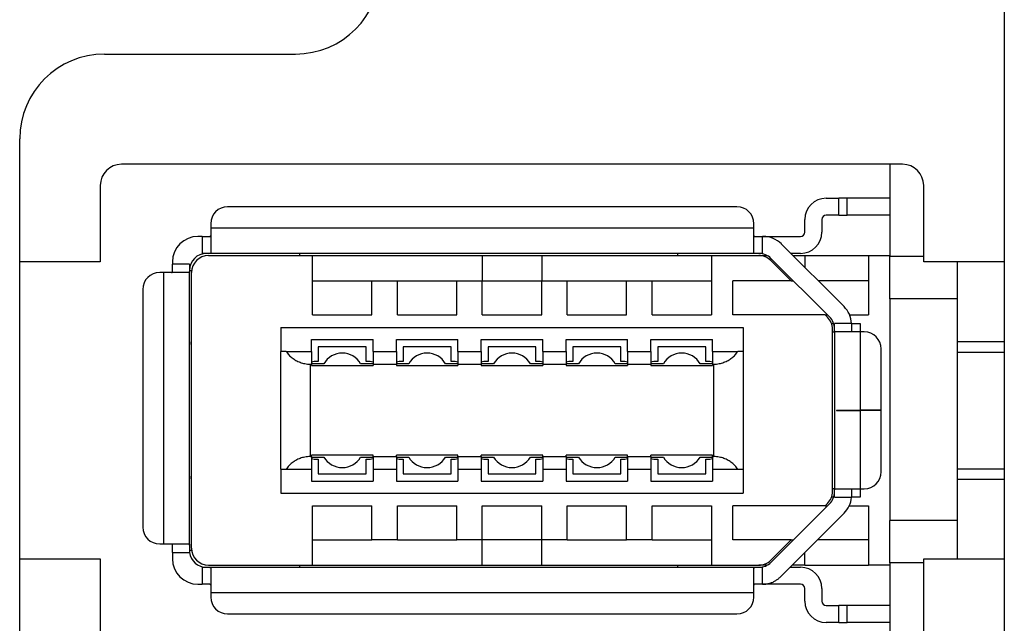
# Model space of a CAD drawing. Extents: x 12123 to 12493, y -1513 to -1171.
# Tile 5 of 33: x 12195 to 12219, y -1357 to -1343. Entities that reach past the tile are written whole.
import ezdxf

# ---------------------------------------------------------------- set-up
doc = ezdxf.new("R2010")
doc.units = 0
doc.layers.add('2', color=2, linetype='CONTINUOUS')

msp = doc.modelspace()

# ---------------------------------------------------------------- linework, layer by layer
at = {"layer": '2', "color": 7}
for p, q in [((12218.699, -1256.776), (12218.699, -1371.606)), ((12197.499, -1343.706), (12201.999, -1343.706)), ((12195.499, -1371.606), (12195.499, -1345.706)), ((12216.299, -1346.306), (12197.899, -1346.306)), ((12215.999, -1346.306), (12215.999, -1348.477)), ((12197.399, -1346.806), (12197.399, -1348.606)), ((12216.799, -1348.606), (12216.799, -1346.806)), ((12214.499, -1347.106), (12214.799, -1347.106)), ((12214.799, -1347.506), (12214.799, -1347.106)), ((12214.999, -1347.106), (12214.799, -1347.106)), ((12214.999, -1347.506), (12214.999, -1347.106)), ((12215.999, -1347.106), (12214.999, -1347.106)), ((12212.399, -1347.306), (12200.399, -1347.306)), ((12213.999, -1347.906), (12213.999, -1347.606)), ((12214.399, -1347.606), (12214.399, -1347.906)), ((12214.799, -1347.506), (12214.499, -1347.506)), ((12214.799, -1347.506), (12214.999, -1347.506)), ((12215.999, -1347.506), (12214.999, -1347.506)), ((12199.999, -1347.706), (12199.999, -1347.806)), ((12199.999, -1347.806), (12212.799, -1347.806)), ((12199.999, -1347.806), (12199.999, -1348.398)), ((12212.799, -1347.806), (12212.799, -1347.706)), ((12212.799, -1348.398), (12212.799, -1347.806)), ((12199.799, -1348.006), (12199.699, -1348.006)), ((12199.799, -1348.006), (12199.799, -1348.406)), ((12199.799, -1348.006), (12199.972, -1348.006)), ((12212.826, -1348.006), (12212.999, -1348.006)), ((12213.021, -1348.006), (12212.999, -1348.006)), ((12212.999, -1348.406), (12212.999, -1348.006)), ((12213.021, -1348.006), (12213.899, -1348.006)), ((12214.923, -1349.661), (12213.445, -1348.182)), ((12197.399, -1348.606), (12195.499, -1348.606)), ((12199.099, -1348.606), (12199.099, -1348.656)), ((12199.972, -1348.406), (12199.799, -1348.406)), ((12199.949, -1348.456), (12202.399, -1348.456)), ((12212.826, -1348.406), (12199.972, -1348.406)), ((12202.099, -1348.456), (12202.099, -1348.406)), ((12202.399, -1349.856), (12202.399, -1348.456)), ((12202.399, -1348.456), (12206.399, -1348.456)), ((12206.399, -1348.456), (12207.799, -1348.456)), ((12206.399, -1348.456), (12206.399, -1349.056)), ((12207.799, -1348.456), (12211.799, -1348.456)), ((12207.799, -1348.456), (12207.799, -1349.056)), ((12210.999, -1348.406), (12210.999, -1348.456)), ((12211.799, -1348.456), (12212.912, -1348.456)), ((12211.799, -1348.456), (12211.799, -1349.856)), ((12212.999, -1348.406), (12212.826, -1348.406)), ((12212.912, -1348.456), (12213.112, -1348.456)), ((12213.678, -1349.056), (12213.195, -1348.574)), ((12213.201, -1348.524), (12214.582, -1349.904)), ((12213.899, -1348.406), (12213.669, -1348.406)), ((12213.719, -1348.456), (12213.999, -1348.456)), ((12213.999, -1348.456), (12213.999, -1348.736)), ((12213.999, -1348.456), (12215.499, -1348.456)), ((12215.499, -1348.456), (12215.999, -1348.456)), ((12215.499, -1348.456), (12215.499, -1349.856)), ((12216.799, -1348.477), (12215.999, -1348.477)), ((12215.999, -1349.477), (12215.999, -1348.477)), ((12218.699, -1348.606), (12216.799, -1348.606)), ((12217.599, -1349.477), (12217.599, -1348.606)), ((12199.499, -1348.656), (12199.099, -1348.656)), ((12199.099, -1348.83), (12199.099, -1348.656)), ((12199.499, -1348.656), (12199.499, -1348.83)), ((12199.499, -1348.806), (12199.552, -1348.806)), ((12199.499, -1355.283), (12199.499, -1348.83)), ((12198.899, -1348.856), (12198.799, -1348.856)), ((12198.899, -1355.256), (12198.899, -1348.856)), ((12199.491, -1348.856), (12198.899, -1348.856)), ((12199.549, -1355.356), (12199.549, -1348.856)), ((12202.399, -1349.056), (12203.799, -1349.056)), ((12203.799, -1349.056), (12204.399, -1349.056)), ((12203.799, -1349.856), (12203.799, -1349.056)), ((12204.399, -1349.856), (12204.399, -1349.056)), ((12204.399, -1349.056), (12205.799, -1349.056)), ((12205.799, -1349.056), (12206.399, -1349.056)), ((12205.799, -1349.856), (12205.799, -1349.056)), ((12206.399, -1349.856), (12206.399, -1349.056)), ((12206.399, -1349.056), (12207.799, -1349.056)), ((12207.799, -1349.056), (12208.399, -1349.056)), ((12207.799, -1349.856), (12207.799, -1349.056)), ((12208.399, -1349.856), (12208.399, -1349.056)), ((12208.399, -1349.056), (12209.799, -1349.056)), ((12209.799, -1349.056), (12210.399, -1349.056)), ((12209.799, -1349.856), (12209.799, -1349.056)), ((12210.399, -1349.856), (12210.399, -1349.056)), ((12210.399, -1349.056), (12211.799, -1349.056)), ((12212.299, -1349.856), (12212.299, -1349.056)), ((12213.678, -1349.056), (12212.299, -1349.056)), ((12213.678, -1349.056), (12213.734, -1349.056)), ((12215.499, -1349.056), (12214.319, -1349.056)), ((12198.399, -1349.256), (12198.399, -1354.856)), ((12217.599, -1349.477), (12215.999, -1349.477)), ((12215.999, -1349.477), (12215.999, -1354.701)), ((12217.599, -1354.701), (12217.599, -1349.477)), ((12202.399, -1349.856), (12203.799, -1349.856)), ((12204.399, -1349.856), (12205.799, -1349.856)), ((12206.399, -1349.856), (12207.799, -1349.856)), ((12208.399, -1349.856), (12209.799, -1349.856)), ((12210.399, -1349.856), (12211.799, -1349.856)), ((12214.478, -1349.856), (12212.299, -1349.856)), ((12214.532, -1349.91), (12214.478, -1349.856)), ((12214.478, -1349.856), (12214.534, -1349.856)), ((12215.054, -1349.856), (12215.499, -1349.856)), ((12201.649, -1350.156), (12212.549, -1350.156)), ((12201.649, -1350.156), (12201.649, -1350.716)), ((12212.549, -1350.156), (12212.549, -1350.716)), ((12214.625, -1350.056), (12214.677, -1350.056)), ((12214.649, -1354.02), (12214.649, -1350.193)), ((12215.098, -1350.056), (12214.699, -1350.056)), ((12214.699, -1350.23), (12214.699, -1350.056)), ((12214.699, -1350.23), (12214.699, -1353.983)), ((12215.098, -1350.056), (12215.299, -1350.056)), ((12215.099, -1350.085), (12215.099, -1350.256)), ((12215.299, -1350.056), (12215.299, -1350.256)), ((12202.374, -1350.716), (12202.374, -1350.436)), ((12202.374, -1350.436), (12203.824, -1350.436)), ((12203.824, -1350.716), (12203.824, -1350.436)), ((12204.374, -1350.716), (12204.374, -1350.436)), ((12204.374, -1350.436), (12205.824, -1350.436)), ((12205.824, -1350.716), (12205.824, -1350.436)), ((12206.374, -1350.716), (12206.374, -1350.436)), ((12206.374, -1350.436), (12207.824, -1350.436)), ((12207.824, -1350.716), (12207.824, -1350.436)), ((12208.374, -1350.716), (12208.374, -1350.436)), ((12208.374, -1350.436), (12209.824, -1350.436)), ((12209.824, -1350.716), (12209.824, -1350.436)), ((12210.374, -1350.436), (12211.824, -1350.436)), ((12210.374, -1350.716), (12210.374, -1350.436)), ((12211.824, -1350.716), (12211.824, -1350.436)), ((12214.649, -1350.256), (12214.699, -1350.256)), ((12215.299, -1350.256), (12214.707, -1350.256)), ((12215.299, -1350.256), (12215.299, -1352.103)), ((12215.399, -1350.256), (12215.299, -1350.256)), ((12199.539, -1350.556), (12199.539, -1353.656)), ((12199.539, -1350.556), (12199.549, -1350.556)), ((12202.534, -1350.606), (12202.534, -1350.956)), ((12203.664, -1350.606), (12202.534, -1350.606)), ((12203.664, -1350.956), (12203.664, -1350.606)), ((12204.534, -1350.606), (12204.534, -1350.956)), ((12205.664, -1350.606), (12204.534, -1350.606)), ((12205.664, -1350.956), (12205.664, -1350.606)), ((12206.534, -1350.606), (12206.534, -1350.956)), ((12207.664, -1350.606), (12206.534, -1350.606)), ((12207.664, -1350.956), (12207.664, -1350.606)), ((12208.534, -1350.606), (12208.534, -1350.956)), ((12209.664, -1350.606), (12208.534, -1350.606)), ((12209.664, -1350.956), (12209.664, -1350.606)), ((12210.534, -1350.606), (12210.534, -1350.956)), ((12211.664, -1350.606), (12210.534, -1350.606)), ((12211.664, -1350.956), (12211.664, -1350.606)), ((12215.799, -1352.103), (12215.799, -1350.656)), ((12217.599, -1350.481), (12218.699, -1350.481)), ((12201.649, -1353.496), (12201.649, -1350.716)), ((12201.775, -1350.716), (12201.649, -1350.716)), ((12201.775, -1350.716), (12202.374, -1350.716)), ((12202.374, -1350.716), (12202.374, -1351.016)), ((12203.824, -1350.716), (12204.374, -1350.716)), ((12203.824, -1350.716), (12203.824, -1351.016)), ((12204.374, -1350.716), (12204.374, -1351.016)), ((12205.824, -1350.716), (12206.374, -1350.716)), ((12205.824, -1350.716), (12205.824, -1351.016)), ((12206.374, -1350.716), (12206.374, -1351.016)), ((12207.824, -1350.716), (12208.374, -1350.716)), ((12207.824, -1350.716), (12207.824, -1351.016)), ((12208.374, -1350.716), (12208.374, -1351.016)), ((12209.824, -1350.716), (12210.374, -1350.716)), ((12209.824, -1350.716), (12209.824, -1351.016)), ((12210.374, -1350.716), (12210.374, -1351.016)), ((12211.824, -1350.716), (12212.424, -1350.716)), ((12211.824, -1350.716), (12211.824, -1351.016)), ((12212.549, -1350.716), (12212.424, -1350.716)), ((12212.549, -1350.716), (12212.549, -1353.496)), ((12217.599, -1350.731), (12218.699, -1350.731)), ((12202.349, -1353.196), (12202.349, -1351.016)), ((12202.349, -1351.016), (12202.374, -1351.016)), ((12202.666, -1351.006), (12202.374, -1351.006)), ((12202.374, -1351.016), (12202.374, -1351.046)), ((12202.374, -1351.046), (12203.824, -1351.046)), ((12202.534, -1350.956), (12202.439, -1350.956)), ((12203.824, -1351.006), (12203.532, -1351.006)), ((12203.759, -1350.956), (12203.664, -1350.956)), ((12203.824, -1351.016), (12204.374, -1351.016)), ((12203.824, -1351.016), (12203.824, -1351.046)), ((12204.666, -1351.006), (12204.374, -1351.006)), ((12204.374, -1351.016), (12204.374, -1351.046)), ((12204.374, -1351.046), (12205.824, -1351.046)), ((12204.534, -1350.956), (12204.439, -1350.956)), ((12205.824, -1351.006), (12205.532, -1351.006)), ((12205.759, -1350.956), (12205.664, -1350.956)), ((12205.824, -1351.016), (12206.374, -1351.016)), ((12205.824, -1351.016), (12205.824, -1351.046)), ((12206.666, -1351.006), (12206.374, -1351.006)), ((12206.374, -1351.016), (12206.374, -1351.046)), ((12206.374, -1351.046), (12207.824, -1351.046)), ((12206.534, -1350.956), (12206.439, -1350.956)), ((12207.824, -1351.006), (12207.532, -1351.006)), ((12207.759, -1350.956), (12207.664, -1350.956)), ((12207.824, -1351.016), (12208.374, -1351.016)), ((12207.824, -1351.016), (12207.824, -1351.046)), ((12208.666, -1351.006), (12208.374, -1351.006)), ((12208.374, -1351.016), (12208.374, -1351.046)), ((12208.374, -1351.046), (12209.824, -1351.046)), ((12208.534, -1350.956), (12208.439, -1350.956)), ((12209.824, -1351.006), (12209.532, -1351.006)), ((12209.759, -1350.956), (12209.664, -1350.956)), ((12209.824, -1351.016), (12210.374, -1351.016)), ((12209.824, -1351.016), (12209.824, -1351.046)), ((12210.666, -1351.006), (12210.374, -1351.006)), ((12210.374, -1351.016), (12210.374, -1351.046)), ((12210.374, -1351.046), (12211.824, -1351.046)), ((12210.534, -1350.956), (12210.439, -1350.956)), ((12211.824, -1351.006), (12211.532, -1351.006)), ((12211.759, -1350.956), (12211.664, -1350.956)), ((12211.824, -1351.016), (12211.824, -1351.046)), ((12211.824, -1351.016), (12211.849, -1351.016)), ((12211.849, -1351.016), (12211.849, -1353.196)), ((12214.749, -1352.103), (12214.749, -1352.11)), ((12214.749, -1352.103), (12215.299, -1352.103)), ((12214.749, -1352.11), (12215.299, -1352.11)), ((12215.099, -1352.11), (12215.099, -1352.103)), ((12215.799, -1352.103), (12215.299, -1352.103)), ((12215.299, -1352.103), (12215.299, -1352.11)), ((12215.299, -1352.11), (12215.299, -1353.956)), ((12215.799, -1352.11), (12215.299, -1352.11)), ((12215.799, -1353.556), (12215.799, -1352.11)), ((12202.349, -1353.196), (12202.374, -1353.196)), ((12202.374, -1353.196), (12202.374, -1353.166)), ((12203.824, -1353.166), (12202.374, -1353.166)), ((12202.374, -1353.196), (12202.374, -1353.496)), ((12202.374, -1353.206), (12202.666, -1353.206)), ((12203.532, -1353.206), (12203.824, -1353.206)), ((12203.824, -1353.196), (12203.824, -1353.166)), ((12203.824, -1353.196), (12204.374, -1353.196)), ((12203.824, -1353.196), (12203.824, -1353.496)), ((12204.374, -1353.196), (12204.374, -1353.166)), ((12205.824, -1353.166), (12204.374, -1353.166)), ((12204.374, -1353.196), (12204.374, -1353.496)), ((12204.374, -1353.206), (12204.666, -1353.206)), ((12205.532, -1353.206), (12205.824, -1353.206)), ((12205.824, -1353.196), (12205.824, -1353.166)), ((12205.824, -1353.196), (12206.374, -1353.196)), ((12205.824, -1353.196), (12205.824, -1353.496)), ((12206.374, -1353.196), (12206.374, -1353.166)), ((12207.824, -1353.166), (12206.374, -1353.166)), ((12206.374, -1353.196), (12206.374, -1353.496)), ((12206.374, -1353.206), (12206.666, -1353.206)), ((12207.532, -1353.206), (12207.824, -1353.206)), ((12207.824, -1353.196), (12207.824, -1353.166)), ((12207.824, -1353.196), (12208.374, -1353.196)), ((12207.824, -1353.196), (12207.824, -1353.496)), ((12208.374, -1353.196), (12208.374, -1353.166)), ((12209.824, -1353.166), (12208.374, -1353.166)), ((12208.374, -1353.196), (12208.374, -1353.496)), ((12208.374, -1353.206), (12208.666, -1353.206)), ((12209.532, -1353.206), (12209.824, -1353.206)), ((12209.824, -1353.196), (12209.824, -1353.166)), ((12209.824, -1353.196), (12210.374, -1353.196)), ((12209.824, -1353.196), (12209.824, -1353.496)), ((12210.374, -1353.196), (12210.374, -1353.166)), ((12211.824, -1353.166), (12210.374, -1353.166)), ((12210.374, -1353.196), (12210.374, -1353.496)), ((12210.374, -1353.206), (12210.666, -1353.206)), ((12211.532, -1353.206), (12211.824, -1353.206)), ((12211.824, -1353.196), (12211.824, -1353.166)), ((12211.824, -1353.196), (12211.849, -1353.196)), ((12211.824, -1353.196), (12211.824, -1353.496)), ((12202.439, -1353.256), (12202.534, -1353.256)), ((12202.534, -1353.256), (12202.534, -1353.606)), ((12203.664, -1353.256), (12203.759, -1353.256)), ((12203.664, -1353.606), (12203.664, -1353.256)), ((12204.439, -1353.256), (12204.534, -1353.256)), ((12204.534, -1353.256), (12204.534, -1353.606)), ((12205.664, -1353.256), (12205.759, -1353.256)), ((12205.664, -1353.606), (12205.664, -1353.256)), ((12206.439, -1353.256), (12206.534, -1353.256)), ((12206.534, -1353.256), (12206.534, -1353.606)), ((12207.664, -1353.256), (12207.759, -1353.256)), ((12207.664, -1353.606), (12207.664, -1353.256)), ((12208.439, -1353.256), (12208.534, -1353.256)), ((12208.534, -1353.256), (12208.534, -1353.606)), ((12209.664, -1353.256), (12209.759, -1353.256)), ((12209.664, -1353.606), (12209.664, -1353.256)), ((12210.439, -1353.256), (12210.534, -1353.256)), ((12210.534, -1353.256), (12210.534, -1353.606)), ((12211.664, -1353.256), (12211.759, -1353.256)), ((12211.664, -1353.606), (12211.664, -1353.256)), ((12217.599, -1353.481), (12218.699, -1353.481)), ((12199.539, -1353.656), (12199.549, -1353.656)), ((12201.649, -1353.496), (12201.649, -1354.056)), ((12201.649, -1353.496), (12201.775, -1353.496)), ((12201.775, -1353.496), (12202.374, -1353.496)), ((12202.374, -1353.496), (12202.374, -1353.776)), ((12202.534, -1353.606), (12203.664, -1353.606)), ((12203.824, -1353.496), (12203.824, -1353.776)), ((12203.824, -1353.496), (12204.374, -1353.496)), ((12204.374, -1353.496), (12204.374, -1353.776)), ((12204.534, -1353.606), (12205.664, -1353.606)), ((12205.824, -1353.496), (12205.824, -1353.776)), ((12205.824, -1353.496), (12206.374, -1353.496)), ((12206.374, -1353.496), (12206.374, -1353.776)), ((12206.534, -1353.606), (12207.664, -1353.606)), ((12207.824, -1353.496), (12207.824, -1353.776)), ((12207.824, -1353.496), (12208.374, -1353.496)), ((12208.374, -1353.496), (12208.374, -1353.776)), ((12208.534, -1353.606), (12209.664, -1353.606)), ((12209.824, -1353.496), (12209.824, -1353.776)), ((12209.824, -1353.496), (12210.374, -1353.496)), ((12210.374, -1353.496), (12210.374, -1353.776)), ((12210.534, -1353.606), (12211.664, -1353.606)), ((12211.824, -1353.496), (12211.824, -1353.776)), ((12211.824, -1353.496), (12212.424, -1353.496)), ((12212.424, -1353.496), (12212.549, -1353.496)), ((12212.549, -1353.496), (12212.549, -1354.056)), ((12202.374, -1353.776), (12203.824, -1353.776)), ((12204.374, -1353.776), (12205.824, -1353.776)), ((12206.374, -1353.776), (12207.824, -1353.776)), ((12208.374, -1353.776), (12209.824, -1353.776)), ((12210.374, -1353.776), (12211.824, -1353.776)), ((12217.599, -1353.731), (12218.699, -1353.731)), ((12201.649, -1354.056), (12212.549, -1354.056)), ((12214.677, -1354.156), (12214.625, -1354.156)), ((12214.699, -1353.956), (12214.649, -1353.956)), ((12214.699, -1354.156), (12214.699, -1353.983)), ((12214.699, -1354.156), (12215.097, -1354.156)), ((12214.707, -1353.956), (12215.299, -1353.956)), ((12215.299, -1354.156), (12215.097, -1354.156)), ((12215.099, -1353.956), (12215.099, -1354.109)), ((12215.299, -1353.956), (12215.399, -1353.956)), ((12215.299, -1353.956), (12215.299, -1354.156)), ((12202.399, -1355.756), (12202.399, -1354.356)), ((12202.399, -1354.356), (12203.799, -1354.356)), ((12203.799, -1355.156), (12203.799, -1354.356)), ((12204.399, -1355.156), (12204.399, -1354.356)), ((12204.399, -1354.356), (12205.799, -1354.356)), ((12205.799, -1355.156), (12205.799, -1354.356)), ((12206.399, -1355.156), (12206.399, -1354.356)), ((12206.399, -1354.356), (12207.799, -1354.356)), ((12207.799, -1355.156), (12207.799, -1354.356)), ((12208.399, -1355.156), (12208.399, -1354.356)), ((12208.399, -1354.356), (12209.799, -1354.356)), ((12209.799, -1355.156), (12209.799, -1354.356)), ((12210.399, -1355.156), (12210.399, -1354.356)), ((12210.399, -1354.356), (12211.799, -1354.356)), ((12211.799, -1354.356), (12211.799, -1355.756)), ((12212.299, -1355.156), (12212.299, -1354.356)), ((12214.478, -1354.356), (12212.299, -1354.356)), ((12214.582, -1354.309), (12213.201, -1355.689)), ((12214.478, -1354.356), (12214.532, -1354.303)), ((12214.478, -1354.356), (12214.534, -1354.356)), ((12215.046, -1354.356), (12215.499, -1354.356)), ((12215.499, -1354.356), (12215.499, -1355.756)), ((12213.426, -1356.031), (12214.923, -1354.533)), ((12217.599, -1354.701), (12215.999, -1354.701)), ((12215.999, -1355.701), (12215.999, -1354.701)), ((12217.599, -1355.606), (12217.599, -1354.701)), ((12198.799, -1355.256), (12198.899, -1355.256)), ((12198.899, -1355.256), (12199.491, -1355.256)), ((12199.099, -1355.456), (12199.099, -1355.283)), ((12199.499, -1355.283), (12199.499, -1355.406)), ((12202.399, -1355.156), (12203.799, -1355.156)), ((12204.399, -1355.156), (12203.799, -1355.156)), ((12204.399, -1355.156), (12205.799, -1355.156)), ((12206.399, -1355.156), (12205.799, -1355.156)), ((12207.799, -1355.156), (12206.399, -1355.156)), ((12206.399, -1355.756), (12206.399, -1355.156)), ((12208.399, -1355.156), (12207.799, -1355.156)), ((12207.799, -1355.756), (12207.799, -1355.156)), ((12208.399, -1355.156), (12209.799, -1355.156)), ((12210.399, -1355.156), (12209.799, -1355.156)), ((12210.399, -1355.156), (12211.799, -1355.156)), ((12213.678, -1355.156), (12212.299, -1355.156)), ((12213.195, -1355.639), (12213.678, -1355.156)), ((12213.678, -1355.156), (12213.734, -1355.156)), ((12215.499, -1355.156), (12214.3, -1355.156)), ((12199.099, -1355.456), (12199.502, -1355.456)), ((12199.099, -1355.456), (12199.099, -1355.606)), ((12199.552, -1355.406), (12199.499, -1355.406)), ((12213.999, -1355.756), (12213.999, -1355.457)), ((12195.499, -1355.606), (12197.399, -1355.606)), ((12197.399, -1355.606), (12197.399, -1361.706)), ((12199.799, -1355.806), (12199.799, -1356.206)), ((12199.799, -1355.806), (12199.972, -1355.806)), ((12199.949, -1355.756), (12202.399, -1355.756)), ((12199.972, -1355.806), (12212.826, -1355.806)), ((12202.099, -1355.806), (12202.099, -1355.756)), ((12202.399, -1355.756), (12206.399, -1355.756)), ((12206.399, -1355.756), (12207.799, -1355.756)), ((12207.799, -1355.756), (12211.799, -1355.756)), ((12210.999, -1355.756), (12210.999, -1355.806)), ((12211.799, -1355.756), (12212.912, -1355.756)), ((12212.826, -1355.806), (12212.999, -1355.806)), ((12213.112, -1355.756), (12212.912, -1355.756)), ((12213, -1356.207), (12212.999, -1355.806)), ((12213.65, -1355.806), (12213.899, -1355.806)), ((12213.999, -1355.756), (12213.7, -1355.756)), ((12213.999, -1355.756), (12215.499, -1355.756)), ((12215.999, -1355.756), (12215.499, -1355.756)), ((12216.799, -1355.701), (12215.999, -1355.701)), ((12215.999, -1355.701), (12215.999, -1361.549)), ((12216.799, -1355.606), (12218.699, -1355.606)), ((12216.799, -1361.706), (12216.799, -1355.606)), ((12199.999, -1355.815), (12199.999, -1356.406)), ((12212.799, -1356.406), (12212.799, -1355.815)), ((12199.699, -1356.206), (12199.799, -1356.206)), ((12199.972, -1356.206), (12199.799, -1356.206)), ((12212.939, -1356.206), (12212.939, -1356.206)), ((12213.899, -1356.206), (12213.001, -1356.206)), ((12212.799, -1356.406), (12199.999, -1356.406)), ((12199.999, -1356.406), (12199.999, -1356.506)), ((12212.799, -1356.506), (12212.799, -1356.406)), ((12213.999, -1356.606), (12213.999, -1356.306)), ((12214.399, -1356.306), (12214.399, -1356.606)), ((12214.499, -1356.706), (12214.799, -1356.706)), ((12214.799, -1357.106), (12214.799, -1356.706)), ((12214.999, -1356.706), (12214.799, -1356.706)), ((12214.999, -1357.106), (12214.999, -1356.706)), ((12215.999, -1356.706), (12214.999, -1356.706)), ((12200.399, -1356.906), (12212.399, -1356.906)), ((12214.799, -1357.106), (12214.499, -1357.106)), ((12214.799, -1357.106), (12214.999, -1357.106)), ((12215.999, -1357.106), (12214.999, -1357.106))]:
    msp.add_line(p, q, dxfattribs=at)
at = {"layer": '2', "color": 7, "flags": 128}
for points in [[(12199.972, -1348.006), (12199.975, -1348.006), (12199.977, -1348.006), (12199.979, -1348.006), (12199.981, -1348.006), (12199.982, -1348.006), (12199.984, -1348.005), (12199.986, -1348.005), (12199.987, -1348.004), (12199.989, -1348.004), (12199.99, -1348.003), (12199.991, -1348.002), (12199.993, -1348.002), (12199.994, -1348.001), (12199.995, -1348), (12199.995, -1347.999), (12199.996, -1347.998), (12199.997, -1347.996), (12199.997, -1347.995), (12199.998, -1347.994), (12199.998, -1347.992), (12199.999, -1347.991), (12199.999, -1347.989), (12199.999, -1347.987), (12199.999, -1347.986)], [(12212.799, -1347.986), (12212.799, -1347.987), (12212.799, -1347.989), (12212.799, -1347.991), (12212.8, -1347.992), (12212.8, -1347.994), (12212.801, -1347.995), (12212.801, -1347.996), (12212.802, -1347.998), (12212.803, -1347.999), (12212.804, -1348), (12212.805, -1348.001), (12212.806, -1348.002), (12212.807, -1348.002), (12212.808, -1348.003), (12212.809, -1348.004), (12212.811, -1348.004), (12212.812, -1348.005), (12212.814, -1348.005), (12212.816, -1348.006), (12212.818, -1348.006), (12212.819, -1348.006), (12212.822, -1348.006), (12212.824, -1348.006), (12212.826, -1348.006)], [(12199.999, -1348.398), (12199.999, -1348.399), (12199.999, -1348.399), (12199.999, -1348.4), (12199.998, -1348.401), (12199.998, -1348.401), (12199.997, -1348.402), (12199.997, -1348.402), (12199.996, -1348.403), (12199.995, -1348.403), (12199.994, -1348.404), (12199.993, -1348.404), (12199.992, -1348.405), (12199.991, -1348.405), (12199.99, -1348.405), (12199.989, -1348.405), (12199.987, -1348.406), (12199.986, -1348.406), (12199.984, -1348.406), (12199.982, -1348.406), (12199.98, -1348.406), (12199.978, -1348.406), (12199.977, -1348.406), (12199.974, -1348.406), (12199.972, -1348.406)], [(12212.826, -1348.406), (12212.824, -1348.406), (12212.822, -1348.406), (12212.82, -1348.406), (12212.818, -1348.406), (12212.816, -1348.406), (12212.814, -1348.406), (12212.813, -1348.406), (12212.811, -1348.406), (12212.81, -1348.405), (12212.808, -1348.405), (12212.807, -1348.405), (12212.806, -1348.405), (12212.805, -1348.404), (12212.804, -1348.404), (12212.803, -1348.403), (12212.802, -1348.403), (12212.801, -1348.402), (12212.801, -1348.402), (12212.8, -1348.401), (12212.8, -1348.401), (12212.8, -1348.4), (12212.799, -1348.399), (12212.799, -1348.399), (12212.799, -1348.398)], [(12199.078, -1348.856), (12199.08, -1348.856), (12199.082, -1348.856), (12199.083, -1348.856), (12199.085, -1348.856), (12199.086, -1348.855), (12199.088, -1348.855), (12199.089, -1348.854), (12199.09, -1348.854), (12199.091, -1348.853), (12199.092, -1348.852), (12199.093, -1348.851), (12199.094, -1348.85), (12199.095, -1348.849), (12199.096, -1348.848), (12199.096, -1348.846), (12199.097, -1348.845), (12199.097, -1348.843), (12199.098, -1348.842), (12199.098, -1348.84), (12199.099, -1348.838), (12199.099, -1348.836), (12199.099, -1348.834), (12199.099, -1348.832), (12199.099, -1348.83)], [(12199.499, -1348.83), (12199.499, -1348.832), (12199.499, -1348.834), (12199.499, -1348.836), (12199.499, -1348.838), (12199.499, -1348.84), (12199.499, -1348.841), (12199.498, -1348.843), (12199.498, -1348.844), (12199.498, -1348.846), (12199.498, -1348.847), (12199.497, -1348.849), (12199.497, -1348.85), (12199.497, -1348.851), (12199.496, -1348.852), (12199.496, -1348.853), (12199.496, -1348.853), (12199.495, -1348.854), (12199.495, -1348.855), (12199.494, -1348.855), (12199.493, -1348.856), (12199.493, -1348.856), (12199.492, -1348.856), (12199.491, -1348.856), (12199.491, -1348.856)], [(12214.707, -1350.256), (12214.707, -1350.256), (12214.706, -1350.256), (12214.705, -1350.256), (12214.705, -1350.256), (12214.704, -1350.255), (12214.704, -1350.255), (12214.703, -1350.254), (12214.703, -1350.253), (12214.702, -1350.253), (12214.702, -1350.252), (12214.701, -1350.251), (12214.701, -1350.25), (12214.701, -1350.249), (12214.7, -1350.247), (12214.7, -1350.246), (12214.7, -1350.244), (12214.7, -1350.243), (12214.7, -1350.241), (12214.699, -1350.24), (12214.699, -1350.238), (12214.699, -1350.236), (12214.699, -1350.234), (12214.699, -1350.232), (12214.699, -1350.23)], [(12215.098, -1350.056), (12215.098, -1350.058), (12215.099, -1350.059), (12215.099, -1350.06), (12215.099, -1350.061), (12215.099, -1350.062), (12215.099, -1350.064), (12215.099, -1350.065), (12215.099, -1350.066), (12215.099, -1350.067), (12215.099, -1350.068), (12215.099, -1350.07), (12215.099, -1350.071), (12215.099, -1350.072), (12215.099, -1350.073), (12215.099, -1350.074), (12215.099, -1350.075), (12215.099, -1350.077), (12215.099, -1350.078), (12215.099, -1350.079), (12215.099, -1350.08), (12215.099, -1350.081), (12215.099, -1350.083), (12215.099, -1350.084), (12215.099, -1350.085)], [(12199.539, -1350.556), (12199.539, -1350.552), (12199.539, -1350.548), (12199.539, -1350.544), (12199.539, -1350.539), (12199.539, -1350.535), (12199.54, -1350.531), (12199.54, -1350.527), (12199.54, -1350.523), (12199.54, -1350.519), (12199.541, -1350.515), (12199.541, -1350.511), (12199.541, -1350.506), (12199.542, -1350.502), (12199.542, -1350.498), (12199.543, -1350.494), (12199.543, -1350.49), (12199.544, -1350.486), (12199.545, -1350.482), (12199.545, -1350.479), (12199.546, -1350.475), (12199.547, -1350.471), (12199.547, -1350.467), (12199.548, -1350.463), (12199.549, -1350.459)], [(12201.775, -1350.716), (12201.79, -1350.738), (12201.807, -1350.759), (12201.824, -1350.779), (12201.842, -1350.799), (12201.86, -1350.818), (12201.879, -1350.836), (12201.899, -1350.853), (12201.92, -1350.869), (12201.941, -1350.885), (12201.963, -1350.9), (12201.985, -1350.914), (12202.008, -1350.928), (12202.032, -1350.941), (12202.056, -1350.953), (12202.081, -1350.964), (12202.107, -1350.974), (12202.133, -1350.984), (12202.161, -1350.992), (12202.19, -1350.999), (12202.219, -1351.005), (12202.25, -1351.01), (12202.282, -1351.014), (12202.315, -1351.016), (12202.349, -1351.016)], [(12211.849, -1351.016), (12211.883, -1351.016), (12211.916, -1351.014), (12211.948, -1351.01), (12211.979, -1351.005), (12212.009, -1350.999), (12212.037, -1350.992), (12212.065, -1350.984), (12212.091, -1350.974), (12212.117, -1350.964), (12212.142, -1350.953), (12212.167, -1350.941), (12212.19, -1350.928), (12212.213, -1350.914), (12212.236, -1350.9), (12212.257, -1350.885), (12212.278, -1350.869), (12212.299, -1350.853), (12212.319, -1350.836), (12212.338, -1350.818), (12212.356, -1350.799), (12212.374, -1350.779), (12212.391, -1350.759), (12212.408, -1350.738), (12212.424, -1350.716)], [(12202.349, -1353.196), (12202.315, -1353.197), (12202.282, -1353.199), (12202.25, -1353.203), (12202.219, -1353.208), (12202.19, -1353.214), (12202.161, -1353.221), (12202.133, -1353.229), (12202.107, -1353.239), (12202.081, -1353.249), (12202.056, -1353.26), (12202.032, -1353.272), (12202.008, -1353.285), (12201.985, -1353.299), (12201.963, -1353.313), (12201.941, -1353.328), (12201.92, -1353.344), (12201.899, -1353.36), (12201.879, -1353.377), (12201.86, -1353.395), (12201.842, -1353.414), (12201.824, -1353.433), (12201.807, -1353.454), (12201.79, -1353.475), (12201.775, -1353.496)], [(12212.424, -1353.496), (12212.408, -1353.475), (12212.391, -1353.454), (12212.374, -1353.433), (12212.356, -1353.414), (12212.338, -1353.395), (12212.319, -1353.377), (12212.299, -1353.36), (12212.278, -1353.344), (12212.257, -1353.328), (12212.236, -1353.313), (12212.213, -1353.299), (12212.19, -1353.285), (12212.167, -1353.272), (12212.142, -1353.26), (12212.117, -1353.249), (12212.091, -1353.239), (12212.065, -1353.229), (12212.037, -1353.221), (12212.009, -1353.214), (12211.979, -1353.208), (12211.948, -1353.203), (12211.916, -1353.199), (12211.883, -1353.197), (12211.849, -1353.196)], [(12199.549, -1353.754), (12199.548, -1353.75), (12199.547, -1353.746), (12199.547, -1353.742), (12199.546, -1353.738), (12199.545, -1353.734), (12199.545, -1353.73), (12199.544, -1353.726), (12199.543, -1353.722), (12199.543, -1353.718), (12199.542, -1353.714), (12199.542, -1353.71), (12199.541, -1353.706), (12199.541, -1353.702), (12199.541, -1353.698), (12199.54, -1353.694), (12199.54, -1353.69), (12199.54, -1353.686), (12199.54, -1353.682), (12199.539, -1353.678), (12199.539, -1353.673), (12199.539, -1353.669), (12199.539, -1353.665), (12199.539, -1353.661), (12199.539, -1353.656)], [(12214.699, -1353.983), (12214.699, -1353.981), (12214.699, -1353.979), (12214.699, -1353.977), (12214.699, -1353.975), (12214.699, -1353.973), (12214.7, -1353.972), (12214.7, -1353.97), (12214.7, -1353.968), (12214.7, -1353.967), (12214.7, -1353.966), (12214.701, -1353.964), (12214.701, -1353.963), (12214.701, -1353.962), (12214.702, -1353.961), (12214.702, -1353.96), (12214.703, -1353.959), (12214.703, -1353.959), (12214.704, -1353.958), (12214.704, -1353.958), (12214.705, -1353.957), (12214.705, -1353.957), (12214.706, -1353.957), (12214.707, -1353.957), (12214.707, -1353.956)], [(12215.099, -1354.109), (12215.099, -1354.111), (12215.099, -1354.113), (12215.099, -1354.115), (12215.099, -1354.116), (12215.099, -1354.118), (12215.099, -1354.12), (12215.099, -1354.122), (12215.099, -1354.124), (12215.099, -1354.126), (12215.099, -1354.128), (12215.099, -1354.13), (12215.099, -1354.132), (12215.099, -1354.134), (12215.098, -1354.136), (12215.098, -1354.138), (12215.098, -1354.14), (12215.098, -1354.142), (12215.098, -1354.144), (12215.098, -1354.146), (12215.098, -1354.148), (12215.098, -1354.15), (12215.097, -1354.152), (12215.097, -1354.154), (12215.097, -1354.156)], [(12199.099, -1355.283), (12199.099, -1355.281), (12199.099, -1355.279), (12199.099, -1355.277), (12199.099, -1355.275), (12199.098, -1355.273), (12199.098, -1355.271), (12199.097, -1355.27), (12199.097, -1355.268), (12199.096, -1355.267), (12199.096, -1355.265), (12199.095, -1355.264), (12199.094, -1355.263), (12199.093, -1355.262), (12199.092, -1355.261), (12199.091, -1355.26), (12199.09, -1355.259), (12199.089, -1355.259), (12199.088, -1355.258), (12199.086, -1355.258), (12199.085, -1355.257), (12199.083, -1355.257), (12199.082, -1355.257), (12199.08, -1355.257), (12199.078, -1355.256)], [(12199.491, -1355.256), (12199.491, -1355.257), (12199.492, -1355.257), (12199.493, -1355.257), (12199.493, -1355.257), (12199.494, -1355.258), (12199.495, -1355.258), (12199.495, -1355.259), (12199.496, -1355.259), (12199.496, -1355.26), (12199.496, -1355.261), (12199.497, -1355.262), (12199.497, -1355.263), (12199.497, -1355.264), (12199.498, -1355.266), (12199.498, -1355.267), (12199.498, -1355.268), (12199.498, -1355.27), (12199.499, -1355.272), (12199.499, -1355.273), (12199.499, -1355.275), (12199.499, -1355.277), (12199.499, -1355.279), (12199.499, -1355.281), (12199.499, -1355.283)], [(12199.499, -1355.406), (12199.499, -1355.409), (12199.499, -1355.411), (12199.499, -1355.413), (12199.499, -1355.415), (12199.499, -1355.417), (12199.499, -1355.419), (12199.499, -1355.421), (12199.499, -1355.423), (12199.5, -1355.425), (12199.5, -1355.427), (12199.5, -1355.429), (12199.5, -1355.431), (12199.5, -1355.433), (12199.5, -1355.435), (12199.5, -1355.438), (12199.5, -1355.44), (12199.501, -1355.442), (12199.501, -1355.444), (12199.501, -1355.446), (12199.501, -1355.448), (12199.501, -1355.45), (12199.502, -1355.452), (12199.502, -1355.454), (12199.502, -1355.456)], [(12199.972, -1355.806), (12199.974, -1355.806), (12199.977, -1355.807), (12199.978, -1355.807), (12199.98, -1355.807), (12199.982, -1355.807), (12199.984, -1355.807), (12199.986, -1355.807), (12199.987, -1355.807), (12199.989, -1355.808), (12199.99, -1355.808), (12199.991, -1355.808), (12199.992, -1355.808), (12199.993, -1355.809), (12199.994, -1355.809), (12199.995, -1355.81), (12199.996, -1355.81), (12199.997, -1355.811), (12199.997, -1355.811), (12199.998, -1355.812), (12199.998, -1355.812), (12199.999, -1355.813), (12199.999, -1355.813), (12199.999, -1355.814), (12199.999, -1355.815)], [(12212.799, -1355.815), (12212.799, -1355.814), (12212.799, -1355.813), (12212.8, -1355.813), (12212.8, -1355.812), (12212.8, -1355.812), (12212.801, -1355.811), (12212.801, -1355.811), (12212.802, -1355.81), (12212.803, -1355.81), (12212.804, -1355.809), (12212.805, -1355.809), (12212.806, -1355.808), (12212.807, -1355.808), (12212.808, -1355.808), (12212.81, -1355.808), (12212.811, -1355.807), (12212.813, -1355.807), (12212.814, -1355.807), (12212.816, -1355.807), (12212.818, -1355.807), (12212.82, -1355.807), (12212.822, -1355.807), (12212.824, -1355.806), (12212.826, -1355.806)], [(12213, -1356.206), (12213.02, -1356.206), (12213.04, -1356.205), (12213.06, -1356.204), (12213.079, -1356.201), (12213.099, -1356.199), (12213.118, -1356.195), (12213.137, -1356.191), (12213.156, -1356.186), (12213.175, -1356.181), (12213.194, -1356.175), (12213.212, -1356.168), (12213.231, -1356.161), (12213.249, -1356.153), (12213.267, -1356.144), (12213.284, -1356.135), (12213.302, -1356.126), (12213.319, -1356.116), (12213.335, -1356.105), (12213.351, -1356.094), (12213.367, -1356.082), (12213.382, -1356.07), (12213.397, -1356.058), (12213.411, -1356.044), (12213.426, -1356.031)], [(12199.999, -1356.227), (12199.999, -1356.226), (12199.999, -1356.224), (12199.999, -1356.222), (12199.998, -1356.221), (12199.998, -1356.219), (12199.997, -1356.218), (12199.997, -1356.217), (12199.996, -1356.215), (12199.995, -1356.214), (12199.995, -1356.213), (12199.994, -1356.212), (12199.993, -1356.211), (12199.991, -1356.211), (12199.99, -1356.21), (12199.989, -1356.209), (12199.987, -1356.209), (12199.986, -1356.208), (12199.984, -1356.208), (12199.982, -1356.207), (12199.981, -1356.207), (12199.979, -1356.207), (12199.977, -1356.207), (12199.975, -1356.206), (12199.972, -1356.206)], [(12212.826, -1356.206), (12212.824, -1356.206), (12212.822, -1356.207), (12212.82, -1356.207), (12212.818, -1356.207), (12212.816, -1356.207), (12212.814, -1356.208), (12212.812, -1356.208), (12212.811, -1356.209), (12212.809, -1356.209), (12212.808, -1356.21), (12212.807, -1356.211), (12212.806, -1356.211), (12212.805, -1356.212), (12212.804, -1356.213), (12212.803, -1356.214), (12212.802, -1356.215), (12212.801, -1356.217), (12212.801, -1356.218), (12212.8, -1356.219), (12212.8, -1356.221), (12212.799, -1356.222), (12212.799, -1356.224), (12212.799, -1356.226), (12212.799, -1356.227)], [(12213, -1356.206), (12212.991, -1356.206), (12212.982, -1356.206), (12212.973, -1356.206), (12212.964, -1356.206), (12212.956, -1356.206), (12212.947, -1356.206), (12212.939, -1356.206), (12212.931, -1356.206), (12212.922, -1356.206), (12212.914, -1356.206), (12212.906, -1356.206), (12212.899, -1356.206), (12212.891, -1356.206), (12212.884, -1356.206), (12212.877, -1356.206), (12212.87, -1356.206), (12212.863, -1356.206), (12212.857, -1356.206), (12212.851, -1356.206), (12212.846, -1356.206), (12212.84, -1356.206), (12212.835, -1356.206), (12212.83, -1356.206), (12212.826, -1356.206)]]:
    msp.add_lwpolyline(points, dxfattribs=at)
at = {"layer": '2', "color": 7}
for centre, radius, start, end in [((12201.999, -1341.706), 2, 270, 0), ((12197.499, -1345.706), 2, 90, 180), ((12197.899, -1346.806), 0.5, 90, 180), ((12216.299, -1346.806), 0.5, 0, 90), ((12214.499, -1347.606), 0.5, 90, 180), ((12200.399, -1347.706), 0.4, 90, 180), ((12212.399, -1347.706), 0.4, 0, 90), ((12214.499, -1347.606), 0.1, 90, 180), ((12213.899, -1347.906), 0.1, 270, 0), ((12213.899, -1347.906), 0.5, 270, 0), ((12199.699, -1348.606), 0.6, 90, 180), ((12213.021, -1348.606), 0.6, 45, 90), ((12199.899, -1348.806), 0.4, 90, 180), ((12199.949, -1348.856), 0.4, 90, 180), ((12212.912, -1348.856), 0.4, 45, 90), ((12212.918, -1348.806), 0.4, 45, 90), ((12198.799, -1349.256), 0.4, 90, 180), ((12214.499, -1350.085), 0.6, 2.7253, 45), ((12214.249, -1350.193), 0.4, 0, 45), ((12214.299, -1350.187), 0.4, 0, 45), ((12215.399, -1350.656), 0.4, 0, 90), ((12203.099, -1351.256), 0.5, 30, 150), ((12205.099, -1351.256), 0.5, 30, 150), ((12207.099, -1351.256), 0.5, 30, 150), ((12209.099, -1351.256), 0.5, 30, 150), ((12211.099, -1351.256), 0.5, 30, 150), ((12202.439, -1351.106), 0.15, 90, 115.6793), ((12203.759, -1351.106), 0.15, 64.3207, 90), ((12204.439, -1351.106), 0.15, 90, 115.6793), ((12205.759, -1351.106), 0.15, 64.3207, 90), ((12206.439, -1351.106), 0.15, 90, 115.6793), ((12207.759, -1351.106), 0.15, 64.3207, 90), ((12208.439, -1351.106), 0.15, 90, 115.6793), ((12209.759, -1351.106), 0.15, 64.3207, 90), ((12210.439, -1351.106), 0.15, 90, 115.6793), ((12211.759, -1351.106), 0.15, 64.3207, 90), ((12202.439, -1353.106), 0.15, 244.3207, 270), ((12203.099, -1352.956), 0.5, 210, 330), ((12203.759, -1353.106), 0.15, 270, 295.6793), ((12204.439, -1353.106), 0.15, 244.3207, 270), ((12205.099, -1352.956), 0.5, 210, 330), ((12205.759, -1353.106), 0.15, 270, 295.6793), ((12206.439, -1353.106), 0.15, 244.3207, 270), ((12207.099, -1352.956), 0.5, 210, 330), ((12207.759, -1353.106), 0.15, 270, 295.6793), ((12208.439, -1353.106), 0.15, 244.3207, 270), ((12209.099, -1352.956), 0.5, 210, 330), ((12209.759, -1353.106), 0.15, 270, 295.6793), ((12210.439, -1353.106), 0.15, 244.3207, 270), ((12211.099, -1352.956), 0.5, 210, 330), ((12211.759, -1353.106), 0.15, 270, 295.6793), ((12215.399, -1353.556), 0.4, 270, 0), ((12214.249, -1354.02), 0.4, 315, 0), ((12214.299, -1354.026), 0.4, 315, 0), ((12214.499, -1354.109), 0.6, 315, 355.4265), ((12198.799, -1354.856), 0.4, 180, 270), ((12199.899, -1355.406), 0.4, 187.1808, 270), ((12199.949, -1355.356), 0.4, 180, 270), ((12199.699, -1355.606), 0.6, 180, 270), ((12212.912, -1355.356), 0.4, 270, 315), ((12212.918, -1355.406), 0.4, 270, 315), ((12213.899, -1356.306), 0.5, 0, 90), ((12213.899, -1356.306), 0.1, 0, 90), ((12200.399, -1356.506), 0.4, 180, 270), ((12212.399, -1356.506), 0.4, 270, 0), ((12214.499, -1356.606), 0.5, 180, 270), ((12214.499, -1356.606), 0.1, 180, 270)]:
    msp.add_arc(centre, radius, start, end, dxfattribs=at)

doc.saveas('drawing.dxf')
